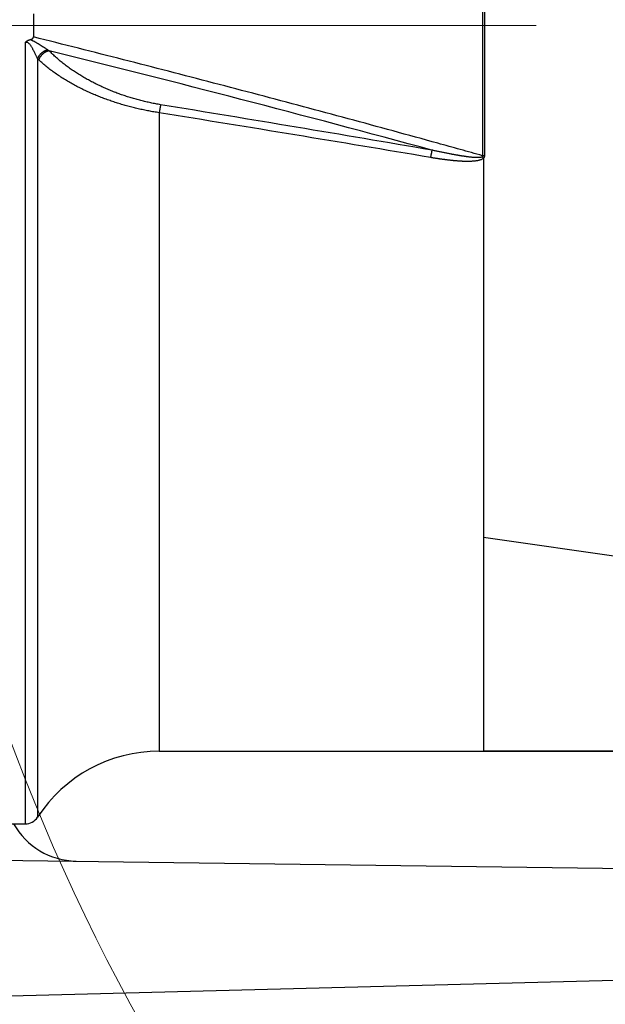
# Model space of a CAD drawing. Header units: millimetres. Extents: x 0 to 1300, y 0 to 891.
# Tile 18 of 133: x 551 to 567, y 276 to 303. Entities that reach past the tile are written whole.
import ezdxf

# ---------------------------------------------------------------- set-up
doc = ezdxf.new("R2010")
doc.units = ezdxf.units.MM
doc.header["$LTSCALE"] = 0.545669
doc.linetypes.add('CENTER', pattern=[50.8, 31.75, -6.35, 6.35, -6.35])
doc.layers.add('NoLayerName_001', color=7, linetype='Continuous')
doc.layers.add('NoLayerName_004', color=7, linetype='Continuous')
doc.styles.get("Standard").update_dxf_attribs({"font": 'txt', "bigfont": 'extfont2'})
doc.dimstyles.get("Standard").update_dxf_attribs({"dimtxt": 2.5, "dimasz": 2.5, "dimexe": 1, "dimexo": 1, "dimtad": 1, "dimdec": 3, "dimzin": 0, "dimdsep": 46, "dimtxsty": 'Standard', "dimcen": 2.5, "dimadec": 3, "dimazin": 0, "dimtfac": 0.75, "dimtdec": 3, "dimtmove": 0, "dimatfit": 3, "dimfxl": 1, "dimarcsym": 0})

# ---------------------------------------------------------------- blocks, each defined once
blk = doc.blocks.new('_OPEN30')
at = {"color": 0, "linetype": 'ByBlock', "lineweight": -2}
for p, q in [((-1, 0.267949), (0, 0)), ((0, 0), (-1, -0.267949)), ((0, 0), (-1, 0))]:
    blk.add_line(p, q, dxfattribs=at)
blk = doc.blocks.new('*D140')
at = {"layer": 'Defpoints', "color": 0}
for p in [(536.505, 303.224), (536.605, 303.224), (603.505, 260.393), (603.505, 260.293), (548.748, 208.383)]:
    blk.add_point(p, dxfattribs=at)
at = {"layer": 'NoLayerName_001', "color": 0, "linetype": 'Continuous', "lineweight": 13}
for p, q in [((533.505, 303.224), (490.992, 303.224)), ((603.505, 257.293), (603.505, 190.711))]:
    blk.add_line(p, q, dxfattribs=at)
blk.add_arc((603.505, 303.224), 109.513, 182.35452, 267.64548, dxfattribs=at)
at = {"layer": 'NoLayerName_001', "color": 0, "lineweight": 13, "xscale": 4.5, "yscale": 4.5, "zscale": 4.5}
for p, rotation in [((493.992, 303.224), 91.17725752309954), ((603.505, 193.711), 358.8227424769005)]:
    blk.add_blockref('_OPEN30', p, dxfattribs=dict(at, rotation=rotation))
at = {"layer": 'NoLayerName_001', "color": 0, "lineweight": 13, "insert": (518.353, 247.813), "char_height": 9.6, "attachment_point": 5, "rotation": 303.0533}
blk.add_mtext('\\W0.8594;90%%d', dxfattribs=at)
blk = doc.blocks.new('DIM_0002')
at = {"color": 3, "linetype": 'Continuous', "lineweight": 13}
blk.add_arc((56.562, 59.562), 56.562, 0, 270, dxfattribs=at)

msp = doc.modelspace()

# ---------------------------------------------------------------- linework, layer by layer
at = {"layer": 'NoLayerName_001', "color": 4, "linetype": 'CENTER', "lineweight": 13}
msp.add_line((648.1118, 303.2238), (536.5047, 303.2238), dxfattribs=at)
at = {"layer": 'NoLayerName_001', "color": 7, "linetype": 'Continuous', "lineweight": 25}
for p, q in [((547.0316, 280.2679), (622.4777, 279.2511)), ((581.5047, 277.2843), (542.0043, 276.2499))]:
    msp.add_line(p, q, dxfattribs=at)
msp.add_arc((552.3047, 282.197), 2, 209.11825, 269.22787, dxfattribs=at)
at = {"layer": 'NoLayerName_004', "color": 30, "linetype": 'Continuous', "lineweight": 25}
for p, q in [((563.4791, 306.815), (563.4791, 299.6325)), ((551.1047, 303.5403), (551.1047, 302.9072)), ((550.881, 281.2238), (550.881, 302.754)), ((551.2162, 302.3099), (551.2162, 281.4056)), ((554.5693, 300.818), (554.5688, 283.2238)), ((563.5047, 299.5703), (563.5047, 283.2238)), ((570.4212, 288.1154), (563.5047, 289.1171)), ((554.5688, 283.2238), (573.3642, 283.2238)), ((573.3642, 283.2484), (563.5047, 283.2238)), ((550.3047, 281.2238), (550.881, 281.2238))]:
    msp.add_line(p, q, dxfattribs=at)
for centre, radius, start, end in [((3989.3317, 303.2238), 3425.803, 179.9399493, 180.0600528), ((551.9599, 303.2524), 0.8409, 236.87558, 239.96369), ((437.741, -157.5535), 473.9427, 74.789946, 76.107016), ((551.6387, 302.6839), 0.5642, 221.50897, 226.56108), ((368.5417, -832.6172), 1148.8248, 80.3011416, 80.6791793), ((368.6699, -848.8101), 1164.5614, 80.4418037, 80.8145572), ((562.2053, 298.0117), 2.0292, 50.18198, 51.54836), ((563.5261, 297.8743), 1.7589, 89.85415, 91.53228), ((554.5688, 279.2238), 4, 90, 146.94427), ((550.881, 281.6238), 0.4, 270, 326.94427)]:
    msp.add_arc(centre, radius, start, end, dxfattribs=at)
for points, knots in [([(550.881, 302.754), (550.8826, 302.7559), (550.8857, 302.7597), (550.8907, 302.7652), (550.8959, 302.7706), (550.9012, 302.7758), (550.9066, 302.7809), (550.9122, 302.7859), (550.918, 302.7906), (550.9239, 302.7951), (550.93, 302.7995), (550.9362, 302.8036), (550.9426, 302.8074), (550.9491, 302.8111), (550.9557, 302.8145), (550.9625, 302.8177), (550.9694, 302.8206), (550.9763, 302.8233), (550.9834, 302.8258), (550.9905, 302.8281), (550.9976, 302.8302), (551.0024, 302.8313), (551.0048, 302.8319)], [0, 0, 0, 0, 0.00743272, 0.01487892, 0.02233407, 0.02979432, 0.03725653, 0.04471836, 0.05217829, 0.05963572, 0.06709104, 0.07454568, 0.08200188, 0.08946103, 0.09692345, 0.10438864, 0.11185535, 0.11932161, 0.12678483, 0.13424181, 0.14168883, 0.14912169, 0.14912169, 0.14912169, 0.14912169]), ([(551.0048, 302.8319), (551.0066, 302.8324), (551.01, 302.8332), (551.0152, 302.8346), (551.0203, 302.836), (551.0255, 302.8375), (551.0306, 302.8391), (551.0357, 302.8408), (551.0407, 302.8426), (551.0457, 302.8445), (551.0506, 302.8466), (551.0555, 302.8487), (551.0603, 302.8511), (551.0651, 302.8535), (551.0698, 302.8562), (551.0744, 302.859), (551.0788, 302.862), (551.0831, 302.8653), (551.0871, 302.8688), (551.0908, 302.8727), (551.0942, 302.8769), (551.0972, 302.8815), (551.0998, 302.8863), (551.1019, 302.8913), (551.1034, 302.8965), (551.1045, 302.9018), (551.1046, 302.9054), (551.1047, 302.9072)], [0, 0, 0, 0, 0.00533821, 0.01068263, 0.01603097, 0.02138134, 0.02673229, 0.03208293, 0.03743291, 0.04278251, 0.04813272, 0.05348523, 0.05884255, 0.06420802, 0.06958533, 0.07496812, 0.08034364, 0.08570623, 0.09105968, 0.09641908, 0.10181231, 0.10725617, 0.11272458, 0.11818841, 0.12362417, 0.12901744, 0.13436661, 0.13436661, 0.13436661, 0.13436661]), ([(551.5004, 302.5482), (551.4748, 302.5648), (551.4365, 302.5899), (551.3917, 302.6189), (551.366, 302.6355), (551.3467, 302.6478), (551.3274, 302.6601), (551.3081, 302.6723), (551.2887, 302.6844), (551.2692, 302.6965), (551.2497, 302.7084), (551.2301, 302.7202), (551.2105, 302.7319), (551.1907, 302.7434), (551.1708, 302.7548), (551.1507, 302.7659), (551.1305, 302.7767), (551.1102, 302.7872), (551.0896, 302.7974), (551.0688, 302.807), (551.0478, 302.8161), (551.0265, 302.8246), (551.012, 302.8294), (551.0048, 302.8319)], [0, 0, 0, 0, 0.09155474, 0.13733432, 0.1602227, 0.18310951, 0.20599441, 0.22887711, 0.25175746, 0.27463543, 0.29751132, 0.32038685, 0.34326468, 0.36614814, 0.38904139, 0.41194953, 0.43487806, 0.45782018, 0.48075911, 0.50368297, 0.52658654, 0.54947254, 0.57235283, 0.57235283, 0.57235283, 0.57235283]), ([(563.4791, 299.6325), (563.2736, 299.6901), (562.8628, 299.8055), (562.0406, 300.034), (561.0122, 300.3171), (559.7769, 300.6528), (558.5406, 300.9847), (557.3033, 301.3131), (556.0652, 301.638), (554.8262, 301.9598), (553.5864, 302.2784), (552.346, 302.5946), (551.5184, 302.8028), (551.1047, 302.9072)], [0, 0, 0, 0, 0.6400311, 1.2800628, 2.5601292, 3.8402, 5.1202756, 6.4003568, 7.6804432, 8.9605326, 10.2406212, 11.520704, 12.8007745, 12.8007745, 12.8007745, 12.8007745]), ([(551.2162, 302.3099), (551.2123, 302.3184), (551.2047, 302.3351), (551.1932, 302.36), (551.1817, 302.3845), (551.1702, 302.4088), (551.1584, 302.4332), (551.1462, 302.4579), (551.1336, 302.4832), (551.1202, 302.5093), (551.1061, 302.5364), (551.0912, 302.5647), (551.0754, 302.5941), (551.0585, 302.6239), (551.0406, 302.6532), (551.0216, 302.6809), (551.0015, 302.706), (550.9801, 302.7275), (550.9574, 302.7444), (550.9331, 302.7555), (550.9067, 302.7602), (550.8897, 302.7554), (550.881, 302.754)], [0, 0, 0, 0, 0.02792686, 0.05522116, 0.08215315, 0.10899345, 0.13601307, 0.16348336, 0.19167602, 0.22086295, 0.25131625, 0.28330805, 0.31692199, 0.35145669, 0.38603427, 0.41983803, 0.45215665, 0.48245999, 0.51053244, 0.53669476, 0.56208877, 0.58879588, 0.58879588, 0.58879588, 0.58879588]), ([(551.5004, 302.5482), (551.4942, 302.5468), (551.4817, 302.5442), (551.4634, 302.5388), (551.4453, 302.5325), (551.4274, 302.5253), (551.4099, 302.5171), (551.3927, 302.508), (551.3759, 302.498), (551.3596, 302.4873), (551.3438, 302.4757), (551.3285, 302.4635), (551.3138, 302.4506), (551.2998, 302.437), (551.2865, 302.4229), (551.2738, 302.4082), (551.262, 302.393), (551.2509, 302.3773), (551.2408, 302.3612), (551.2316, 302.3446), (551.2232, 302.3275), (551.2186, 302.3158), (551.2162, 302.3099)], [0, 0, 0, 0, 0.01899668, 0.0380866, 0.05727215, 0.07655048, 0.09591422, 0.11535218, 0.13484999, 0.1543907, 0.17395543, 0.19352387, 0.21307486, 0.23258695, 0.2520389, 0.27141024, 0.29068186, 0.30984052, 0.32889801, 0.34787987, 0.36681911, 0.3857565, 0.3857565, 0.3857565, 0.3857565]), ([(551.539, 302.5244), (551.5325, 302.5232), (551.5195, 302.5209), (551.5004, 302.5157), (551.4816, 302.5095), (551.4631, 302.5021), (551.445, 302.4936), (551.4273, 302.4842), (551.4102, 302.4737), (551.3935, 302.4624), (551.3774, 302.4502), (551.3619, 302.4373), (551.3471, 302.4236), (551.3329, 302.4093), (551.3195, 302.3943), (551.3069, 302.3787), (551.2952, 302.3625), (551.2843, 302.3458), (551.2743, 302.3286), (551.2654, 302.3109), (551.2574, 302.2928), (551.2531, 302.2803), (551.2508, 302.2742)], [0, 0, 0, 0, 0.01973536, 0.03950495, 0.05933058, 0.07922497, 0.09919266, 0.11923099, 0.13933099, 0.15947832, 0.17965413, 0.19983585, 0.22000143, 0.24013763, 0.26023408, 0.28028213, 0.30027536, 0.32021016, 0.34008624, 0.35990721, 0.37968115, 0.39942118, 0.39942118, 0.39942118, 0.39942118]), ([(554.6081, 301.0395), (554.5627, 301.0475), (554.4717, 301.0627), (554.336, 301.0899), (554.2006, 301.1197), (554.0659, 301.1526), (553.9318, 301.1883), (553.7984, 301.227), (553.6659, 301.2686), (553.5343, 301.3131), (553.4037, 301.3605), (553.2743, 301.4107), (553.146, 301.4639), (553.0191, 301.5198), (552.8935, 301.5786), (552.7694, 301.6402), (552.6468, 301.7046), (552.526, 301.772), (552.4069, 301.8423), (552.2897, 301.9157), (552.1746, 301.9924), (552.0616, 302.0723), (551.9509, 302.1555), (551.8429, 302.2421), (551.738, 302.3324), (551.636, 302.4259), (551.5716, 302.4919), (551.539, 302.5244)], [0, 0, 0, 0, 0.1382806, 0.2767275, 0.4153145, 0.5540153, 0.692804, 0.8316553, 0.9705442, 1.1094467, 1.2483396, 1.3872009, 1.5260098, 1.664747, 1.8033949, 1.9419376, 2.0803705, 2.218711, 2.3569877, 2.4952396, 2.633516, 2.7718766, 2.9103302, 3.048795, 3.1872048, 3.3255231, 3.4637458, 3.4637458, 3.4637458, 3.4637458]), ([(554.5693, 300.8179), (554.521, 300.8257), (554.4242, 300.8404), (554.2796, 300.8666), (554.1354, 300.8953), (553.9916, 300.9268), (553.8484, 300.9611), (553.7059, 300.9983), (553.5641, 301.0382), (553.4231, 301.081), (553.2831, 301.1266), (553.144, 301.1751), (553.006, 301.2263), (552.8691, 301.2805), (552.7335, 301.3374), (552.5992, 301.3973), (552.4664, 301.46), (552.335, 301.5257), (552.2054, 301.5946), (552.0775, 301.6667), (551.9516, 301.7422), (551.8277, 301.8212), (551.7061, 301.9037), (551.5872, 301.99), (551.4713, 302.0804), (551.3584, 302.1744), (551.287, 302.2413), (551.2508, 302.2742)], [0, 0, 0, 0, 0.1467779, 0.2937123, 0.4407748, 0.5879381, 0.7351761, 0.8824641, 1.0297786, 1.1770981, 1.3244024, 1.4716734, 1.6188949, 1.766053, 1.9131359, 2.0601344, 2.2070451, 2.3538787, 2.5006582, 2.6474186, 2.7942077, 2.9410863, 3.0880668, 3.2350567, 3.3819806, 3.5288006, 3.6755202, 3.6755202, 3.6755202, 3.6755202]), ([(554.6081, 301.0395), (554.6074, 301.0359), (554.6059, 301.0285), (554.6038, 301.0175), (554.6017, 301.0064), (554.599, 300.9917), (554.5956, 300.9732), (554.5916, 300.9511), (554.5877, 300.9289), (554.5838, 300.9068), (554.5794, 300.8809), (554.5743, 300.8513), (554.5706, 300.8291), (554.5688, 300.8181)], [0, 0, 0, 0, 0.01124762, 0.02249531, 0.03374311, 0.04499094, 0.06748649, 0.08998201, 0.11247759, 0.13497327, 0.15746903, 0.19121268, 0.22495597, 0.22495597, 0.22495597, 0.22495597]), ([(562.0839, 299.7872), (562.0831, 299.7838), (562.0816, 299.7771), (562.0794, 299.767), (562.0773, 299.7569), (562.0752, 299.7468), (562.0731, 299.7366), (562.0711, 299.7265), (562.069, 299.7164), (562.0671, 299.7062), (562.0651, 299.6961), (562.0631, 299.6859), (562.0612, 299.6758), (562.0587, 299.6622), (562.0555, 299.6453), (562.0518, 299.6249), (562.0481, 299.6046), (562.0457, 299.591), (562.0445, 299.5842)], [0, 0, 0, 0, 0.01033787, 0.02067587, 0.03101409, 0.04135238, 0.05169059, 0.06202875, 0.07236688, 0.08270504, 0.09304323, 0.10338149, 0.1137198, 0.12405817, 0.14473505, 0.16541198, 0.18608871, 0.20676493, 0.20676493, 0.20676493, 0.20676493]), ([(562.2401, 299.5529), (562.2292, 299.5546), (562.2075, 299.5579), (562.1749, 299.563), (562.1423, 299.5681), (562.1097, 299.5734), (562.0771, 299.5788), (562.0554, 299.5824), (562.0445, 299.5842)], [0, 0, 0, 0, 0.03301285, 0.06602559, 0.09903816, 0.13205048, 0.16506242, 0.19807384, 0.19807384, 0.19807384, 0.19807384]), ([(562.5185, 299.6961), (562.5032, 299.6992), (562.4726, 299.7052), (562.4268, 299.7144), (562.381, 299.7238), (562.3352, 299.7333), (562.2895, 299.7428), (562.2438, 299.7525), (562.1981, 299.7623), (562.1524, 299.7722), (562.1143, 299.7805), (562.0915, 299.7855), (562.0839, 299.7872)], [0, 0, 0, 0, 0.04674447, 0.09348904, 0.14023367, 0.1869784, 0.23372323, 0.28046813, 0.32721304, 0.37395786, 0.42070245, 0.44407462, 0.44407462, 0.44407462, 0.44407462]), ([(563.5047, 299.5703), (563.4967, 299.5628), (563.4817, 299.5462), (563.4516, 299.5307), (563.4206, 299.5182), (563.3888, 299.5081), (563.3568, 299.5), (563.3246, 299.4935), (563.2921, 299.4883), (563.2593, 299.4843), (563.2264, 299.4812), (563.1933, 299.4789), (563.1602, 299.4774), (563.1272, 299.4763), (563.0941, 299.4758), (563.0611, 299.4756), (563.0281, 299.4759), (562.9951, 299.4766), (562.9621, 299.4776), (562.9292, 299.4789), (562.8962, 299.4805), (562.8632, 299.4824), (562.8303, 299.4846), (562.7973, 299.4869), (562.7644, 299.4895), (562.7315, 299.4923), (562.6986, 299.4953), (562.6658, 299.4985), (562.6329, 299.5018), (562.6001, 299.5053), (562.5673, 299.509), (562.5345, 299.5128), (562.5017, 299.5168), (562.469, 299.5209), (562.4362, 299.5251), (562.4035, 299.5295), (562.3708, 299.5339), (562.3381, 299.5385), (562.3054, 299.5432), (562.2728, 299.548), (562.251, 299.5513), (562.2401, 299.5529)], [0, 0, 0, 0, 0.032821, 0.0663259, 0.100148, 0.1333937, 0.1662614, 0.1990658, 0.231969, 0.2649773, 0.2980708, 0.331215, 0.3643633, 0.3974657, 0.430516, 0.4635296, 0.4965209, 0.5295033, 0.562489, 0.5954861, 0.6284941, 0.6615105, 0.6945325, 0.7275567, 0.7605793, 0.7935989, 0.8266161, 0.8596317, 0.8926462, 0.9256602, 0.9586739, 0.9916876, 1.0247013, 1.0577152, 1.090729, 1.1237427, 1.156756, 1.1897692, 1.2227822, 1.2557952, 1.2888081, 1.2888081, 1.2888081, 1.2888081]), ([(563.4653, 299.6002), (563.4582, 299.597), (563.4444, 299.5893), (563.4208, 299.586), (563.3976, 299.5829), (563.3743, 299.5813), (563.351, 299.5805), (563.3276, 299.5805), (563.3042, 299.5812), (563.2808, 299.5822), (563.2574, 299.5835), (563.2341, 299.5851), (563.2108, 299.587), (563.1876, 299.5891), (563.1643, 299.5914), (563.1411, 299.5939), (563.1178, 299.5965), (563.0946, 299.5993), (563.0714, 299.6022), (563.0483, 299.6053), (563.0251, 299.6084), (563.002, 299.6117), (562.9788, 299.6151), (562.9557, 299.6185), (562.9326, 299.6221), (562.9095, 299.6257), (562.8864, 299.6294), (562.8634, 299.6332), (562.8403, 299.637), (562.8173, 299.6409), (562.7942, 299.6448), (562.7712, 299.6489), (562.7482, 299.6529), (562.7252, 299.657), (562.7022, 299.6612), (562.6792, 299.6654), (562.6562, 299.6697), (562.6332, 299.674), (562.6026, 299.6798), (562.5644, 299.6871), (562.5338, 299.6931), (562.5185, 299.6961)], [0, 0, 0, 0, 0.02327742, 0.04703388, 0.0704749, 0.09372644, 0.11704651, 0.1404425, 0.16387625, 0.18729751, 0.21068364, 0.23404813, 0.25740541, 0.28076812, 0.30413901, 0.32751518, 0.35089306, 0.37426939, 0.39764397, 0.42101739, 0.44439011, 0.46776245, 0.49113466, 0.51450686, 0.53787909, 0.56125136, 0.58462375, 0.60799627, 0.63136891, 0.65474164, 0.67811441, 0.7014871, 0.72485965, 0.74823207, 0.77160441, 0.7949767, 0.81834897, 0.84172122, 0.86509346, 0.91183785, 0.95858222, 0.95858222, 0.95858222, 0.95858222]), ([(563.4791, 299.6325), (563.4792, 299.6319), (563.4795, 299.6307), (563.4798, 299.6288), (563.48, 299.6269), (563.4801, 299.625), (563.48, 299.6231), (563.4799, 299.6212), (563.4796, 299.6193), (563.4792, 299.6175), (563.4787, 299.6157), (563.478, 299.6139), (563.4771, 299.6122), (563.4762, 299.6107), (563.4751, 299.6091), (563.4739, 299.6077), (563.4726, 299.6063), (563.4712, 299.605), (563.4698, 299.6037), (563.4683, 299.6025), (563.4668, 299.6013), (563.4658, 299.6006), (563.4653, 299.6002)], [0, 0, 0, 0, 0.001879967, 0.003780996, 0.005695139, 0.007615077, 0.009534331, 0.011447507, 0.013350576, 0.015241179, 0.017118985, 0.018986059, 0.020848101, 0.022713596, 0.024588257, 0.02647457, 0.028372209, 0.030278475, 0.03218869, 0.034096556, 0.03599446, 0.037873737, 0.037873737, 0.037873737, 0.037873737]), ([(563.5306, 299.6332), (563.5305, 299.6316), (563.5304, 299.6283), (563.5298, 299.6235), (563.5291, 299.6187), (563.5281, 299.6139), (563.527, 299.6091), (563.5256, 299.6044), (563.524, 299.5997), (563.5223, 299.5951), (563.5203, 299.5905), (563.5181, 299.5861), (563.5158, 299.5818), (563.5133, 299.5776), (563.5106, 299.5735), (563.5077, 299.5696), (563.5057, 299.5671), (563.5047, 299.5659)], [0, 0, 0, 0, 0.004824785, 0.00967894, 0.014558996, 0.019460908, 0.024380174, 0.029311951, 0.034251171, 0.039192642, 0.044131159, 0.049061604, 0.053979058, 0.058878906, 0.063756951, 0.068609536, 0.073433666, 0.073433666, 0.073433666, 0.073433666])]:
    msp.add_open_spline(points, degree=3, knots=knots, dxfattribs=at)

# ---------------------------------------------------------------- block references
at = {"layer": 'NoLayerName_001', "color": 3, "linetype": 'Continuous', "lineweight": 13}
msp.add_blockref('DIM_0002', (546.9427, 243.6618), dxfattribs=at)

# ---------------------------------------------------------------- dimensions: what is measured, and where the dimension line sits
dim = msp.add_angular_dim_2l(base=(548.7484, 208.383), line1=((603.5047, 260.2928), (603.5047, 260.3928)), line2=((536.5047, 303.2238), (536.6047, 303.2238)), text='\\W0.8594;<>', dimstyle='Standard', override={"dimtxt": 9.6, "dimasz": 4.5, "dimexe": 3, "dimexo": 3, "dimgap": 3, "dimblk": 'OPEN30', "dimclrd": 0, "dimclre": 0, "dimclrt": 0, "dimazin": 2, "dimtp": 0, "dimtm": 0, "dimlwd": 13, "dimlwe": 13}, dxfattribs=at)
dim.commit()
dim.dimension.update_dxf_attribs({"geometry": '*D140', "text_midpoint": (511.7152, 243.4934), "dimtype": 162})

doc.saveas('drawing.dxf')
